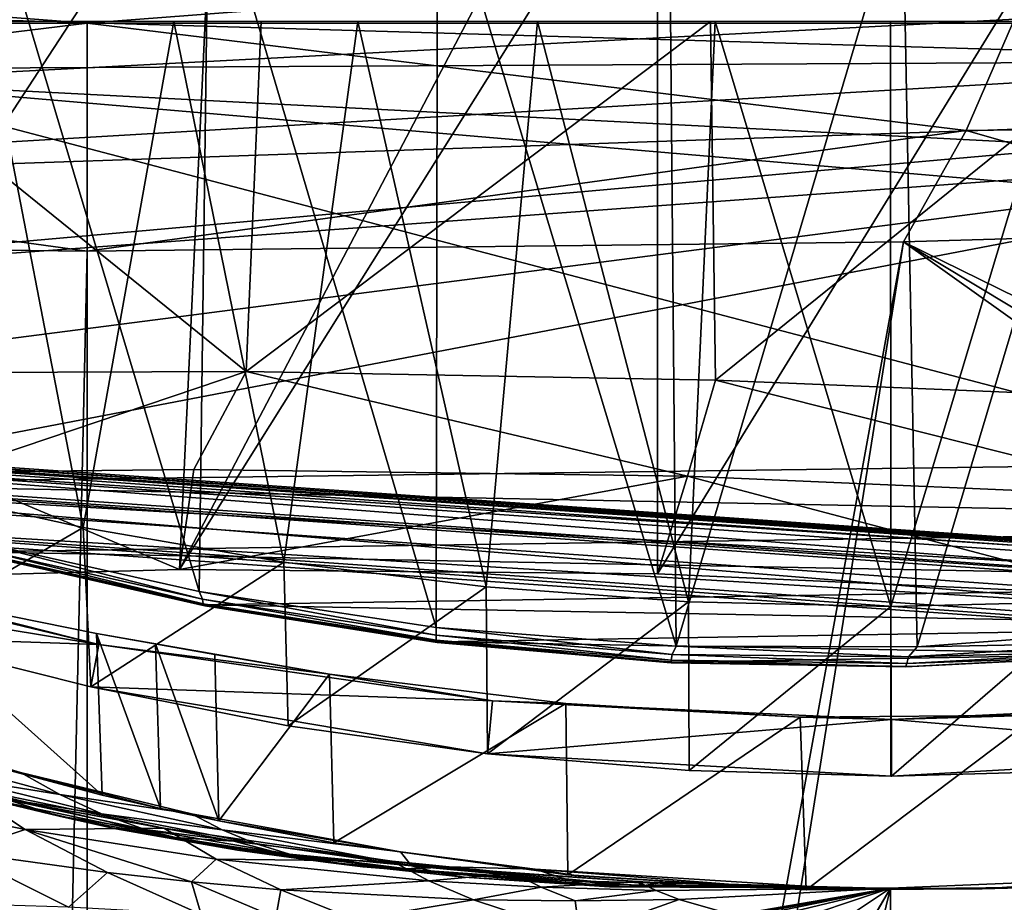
# Model space of a CAD drawing. Header units: metres. Extents: x -1004 to 0, y -808 to 0.
# Tile 69 of 96: x -510 to -394, y -156 to -52. Entities that reach past the tile are written whole.
import ezdxf

# ---------------------------------------------------------------- set-up
doc = ezdxf.new("R2010")
doc.units = ezdxf.units.M

msp = doc.modelspace()

# ---------------------------------------------------------------- linework, layer by layer
at = {"layer": 'top'}
for points in [[(-491.15625, -116.577606, 1985.75293), (-546.876587, -118.072487, 1979.189331), (-486.961456, -26.276386, 1933.765869)], [(-486.961456, -26.276386, 1933.765869), (-546.876587, -118.072487, 1979.189331), (-519.606262, -26.977951, 1930.408691)], [(-444.056793, -26.800941, 1935.926758), (-491.15625, -116.577606, 1985.75293), (-486.961456, -26.276386, 1933.765869)], [(-491.15625, -116.577606, 1985.75293), (-444.056793, -26.800941, 1935.926758), (-435.077423, -27.128115, 1936.041748)], [(-435.077423, -117.079147, 1987.980957), (-491.15625, -116.577606, 1985.75293), (-435.077423, -27.128115, 1936.041748)], [(-382.221283, -31.021881, 1934.762817), (-435.077423, -117.079147, 1987.980957), (-435.077423, -27.128115, 1936.041748)], [(-378.607605, -119.60273, 1985.827881), (-435.077423, -117.079147, 1987.980957), (-382.221283, -31.021881, 1934.762817)], [(-488.860596, -119.150009, 1554.229248), (-514.229553, -34.492359, 1504.564087), (-487.748688, -33.011375, 1504.508423)], [(-461.053162, -123.35659, 1556.978271), (-488.860596, -119.150009, 1554.229248), (-487.748688, -33.011375, 1504.508423)], [(-461.053162, -123.35659, 1556.978271), (-487.748688, -33.011375, 1504.508423), (-460.891296, -32.789768, 1504.69104)], [(-432.893646, -125.545509, 1558.042358), (-461.053162, -123.35659, 1556.978271), (-460.891296, -32.789768, 1504.69104)], [(-432.893646, -125.545509, 1558.042358), (-460.891296, -32.789768, 1504.69104), (-433.713348, -33.851051, 1505.112305)], [(-488.860596, -119.150009, 1554.229248), (-516.103577, -113.043777, 1549.877075), (-514.229553, -34.492359, 1504.564087)], [(-406.34964, -36.177105, 1505.778442), (-432.893646, -125.545509, 1558.042358), (-433.713348, -33.851051, 1505.112305)], [(-404.640778, -125.626282, 1557.39563), (-432.893646, -125.545509, 1558.042358), (-406.34964, -36.177105, 1505.778442)], [(-378.974548, -39.71484, 1506.693237), (-404.640778, -125.626282, 1557.39563), (-406.34964, -36.177105, 1505.778442)], [(-376.558838, -123.533806, 1555.031372), (-404.640778, -125.626282, 1557.39563), (-378.974548, -39.71484, 1506.693237)], [(-943.0271, -42.2672, 2063.060059), (-943.0271, -52.26717, 2063.060059), (-61.027081, -42.267323, 2063.060059)], [(-61.027081, -42.267323, 163.059998), (-61.026958, -52.26717, 163.059998), (-943.0271, -42.2672, 163.059998)], [(-943.0271, -42.2672, 163.059998), (-61.026958, -52.26717, 163.059998), (-943.0271, -52.26717, 163.059998)], [(-943.0271, -52.26717, 2063.060059), (-61.026958, -52.26717, 2063.060059), (-61.027081, -42.267323, 2063.060059)], [(-531.962463, -59.26767, 664.851257), (-493.932129, -42.133965, 665.300049), (-532.367065, -50.582142, 752.126038)], [(-531.962463, -59.26767, 664.851257), (-249.112656, -44.404568, 665.240845), (-493.932129, -42.133965, 665.300049)], [(-249.112656, -44.404568, 665.240845), (-531.962463, -59.26767, 664.851257), (-202.874207, -76.227615, 664.407471)], [(-637.81189, -58.361294, 1607.256836), (-349.237091, -56.875664, 1607.294556), (-637.780579, -48.406116, 1607.5177)], [(-637.780579, -48.406116, 1607.5177), (-349.237091, -56.875664, 1607.294556), (-354.224518, -48.323433, 1607.518677)], [(-782.598877, -52.26717, 2039.088379), (-481.596069, -52.26717, 2033.802246), (-943.0271, -52.26717, 2063.060059)], [(-481.596069, -52.26717, 2033.802246), (-428.863464, -52.26717, 2035.059937), (-943.0271, -52.26717, 2063.060059)], [(-943.0271, -52.26717, 2063.060059), (-428.863464, -52.26717, 2035.059937), (-61.026958, -52.26717, 2063.060059)], [(-61.026958, -52.26717, 163.059998), (-407.772705, -52.26717, 179.05925), (-943.0271, -52.26717, 163.059998)], [(-407.772705, -52.26717, 179.05925), (-428.346069, -52.26717, 179.737396), (-943.0271, -52.26717, 163.059998)], [(-943.0271, -52.26717, 163.059998), (-428.346069, -52.26717, 179.737396), (-449.178162, -52.26717, 181.812668)], [(-449.178162, -52.26717, 181.812668), (-470.251709, -52.26717, 185.372299), (-943.0271, -52.26717, 163.059998)], [(-470.251709, -52.26717, 185.372299), (-763.151001, -52.26717, 196.518036), (-943.0271, -52.26717, 163.059998)], [(-534.209045, -52.26717, 2030.036865), (-481.596069, -52.26717, 2033.802246), (-782.598877, -52.26717, 2039.088379)], [(-470.251709, -52.26717, 185.372299), (-491.851715, -52.26717, 190.612167), (-763.151001, -52.26717, 196.518036)], [(-491.851715, -52.26717, 190.612167), (-735.55072, -52.26717, 199.387146), (-763.151001, -52.26717, 196.518036)], [(-735.55072, -52.26717, 199.387146), (-491.851715, -52.26717, 190.612167), (-707.955811, -52.26717, 203.017151)], [(-491.851715, -52.26717, 190.612167), (-513.955444, -52.26717, 197.745865), (-707.955811, -52.26717, 203.017151)], [(-534.209045, -52.26717, 2030.036865), (-538.695923, -93.536446, 2022.285767), (-483.344055, -93.33699, 2026.466919)], [(-481.596069, -52.26717, 2033.802246), (-534.209045, -52.26717, 2030.036865), (-483.344055, -93.33699, 2026.466919)], [(-502.456268, -111.646431, 200.404068), (-525.307251, -106.640076, 208.21962), (-513.955444, -52.26717, 197.745865)], [(-491.851715, -52.26717, 190.612167), (-502.456268, -111.646431, 200.404068), (-513.955444, -52.26717, 197.745865)], [(-478.935303, -115.68647, 194.195557), (-502.456268, -111.646431, 200.404068), (-491.851715, -52.26717, 190.612167)], [(-470.251709, -52.26717, 185.372299), (-478.935303, -115.68647, 194.195557), (-491.851715, -52.26717, 190.612167)], [(-481.596069, -52.26717, 2033.802246), (-483.344055, -93.33699, 2026.466919), (-428.863464, -52.26717, 2035.059937)], [(-483.344055, -93.33699, 2026.466919), (-428.268677, -94.357201, 2027.638184), (-428.863464, -52.26717, 2035.059937)], [(-455.212006, -118.599762, 189.761368), (-478.935303, -115.68647, 194.195557), (-470.251709, -52.26717, 185.372299)], [(-449.178162, -52.26717, 181.812668), (-455.212006, -118.599762, 189.761368), (-470.251709, -52.26717, 185.372299)], [(-431.474823, -120.334351, 187.137177), (-455.212006, -118.599762, 189.761368), (-449.178162, -52.26717, 181.812668)], [(-428.346069, -52.26717, 179.737396), (-431.474823, -120.334351, 187.137177), (-449.178162, -52.26717, 181.812668)], [(-407.732239, -120.908279, 186.273712), (-431.474823, -120.334351, 187.137177), (-428.346069, -52.26717, 179.737396)], [(-428.863464, -52.26717, 2035.059937), (-428.268677, -94.357201, 2027.638184), (-376.130707, -52.26717, 2033.806885)], [(-428.863464, -52.26717, 2035.059937), (-376.130707, -52.26717, 2033.806885), (-61.026958, -52.26717, 2063.060059)], [(-407.772705, -52.26717, 179.05925), (-407.732239, -120.908279, 186.273712), (-428.346069, -52.26717, 179.737396)], [(-428.268677, -94.357201, 2027.638184), (-372.22702, -96.644707, 2025.778931), (-376.130707, -52.26717, 2033.806885)], [(-407.772705, -52.26717, 179.05925), (-387.05249, -52.26717, 179.74173), (-407.732239, -120.908279, 186.273712)], [(-387.05249, -52.26717, 179.74173), (-407.772705, -52.26717, 179.05925), (-61.026958, -52.26717, 163.059998)], [(-387.05249, -52.26717, 179.74173), (-383.947571, -120.332489, 187.140167), (-407.732239, -120.908279, 186.273712)], [(-637.81189, -58.361294, 1607.256836), (-615.470276, -72.550049, 1606.88501), (-349.237091, -56.875664, 1607.294556)], [(-615.470276, -72.550049, 1606.88501), (-341.576477, -63.148872, 1607.130249), (-349.237091, -56.875664, 1607.294556)], [(-594.247375, -171.585114, 661.909546), (-196.308548, -147.470947, 662.541565), (-531.962463, -59.26767, 664.851257)], [(-196.308548, -147.470947, 662.541565), (-191.884094, -88.40519, 664.088562), (-531.962463, -59.26767, 664.851257)], [(-531.962463, -59.26767, 664.851257), (-191.884094, -88.40519, 664.088562), (-202.874207, -76.227615, 664.407471)], [(-615.470276, -72.550049, 1606.88501), (-591.933105, -85.384491, 1606.548584), (-341.576477, -63.148872, 1607.130249)], [(-591.933105, -85.384491, 1606.548584), (-332.205414, -66.348167, 1607.047974), (-341.576477, -63.148872, 1607.130249)], [(-591.933105, -85.384491, 1606.548584), (-567.294678, -96.737617, 1606.251099), (-332.205414, -66.348167, 1607.047974)], [(-567.294678, -96.737617, 1606.251099), (-541.695801, -106.479683, 1605.995728), (-332.205414, -66.348167, 1607.047974)], [(-332.205414, -66.348167, 1607.047974), (-541.695801, -106.479683, 1605.995728), (-272.857819, -102.921715, 1606.087891)], [(-483.344055, -93.33699, 2026.466919), (-538.695923, -93.536446, 2022.285767), (-518.362183, -105.130257, 2003.47998)], [(-489.494446, -104.841095, 2005.911987), (-483.344055, -93.33699, 2026.466919), (-518.362183, -105.130257, 2003.47998)], [(-489.494446, -104.841095, 2005.911987), (-431.578735, -105.593567, 2007.77002), (-483.344055, -93.33699, 2026.466919)], [(-431.578735, -105.593567, 2007.77002), (-428.268677, -94.357201, 2027.638184), (-483.344055, -93.33699, 2026.466919)], [(-428.268677, -94.357201, 2027.638184), (-431.578735, -105.593567, 2007.77002), (-373.720337, -108.123314, 2005.617065)], [(-372.22702, -96.644707, 2025.778931), (-428.268677, -94.357201, 2027.638184), (-373.720337, -108.123314, 2005.617065)], [(-541.695801, -106.479683, 1605.995728), (-297.964813, -111.31955, 1605.86792), (-272.857819, -102.921715, 1606.087891)], [(-518.362183, -105.130257, 2003.47998), (-491.15625, -116.577606, 1985.75293), (-489.494446, -104.841095, 2005.911987)], [(-491.15625, -116.577606, 1985.75293), (-431.578735, -105.593567, 2007.77002), (-489.494446, -104.841095, 2005.911987)], [(-546.876587, -118.072487, 1979.189331), (-491.15625, -116.577606, 1985.75293), (-518.362183, -105.130257, 2003.47998)], [(-491.15625, -116.577606, 1985.75293), (-435.077423, -117.079147, 1987.980957), (-431.578735, -105.593567, 2007.77002)], [(-435.077423, -117.079147, 1987.980957), (-378.607605, -119.60273, 1985.827881), (-431.578735, -105.593567, 2007.77002)], [(-431.578735, -105.593567, 2007.77002), (-378.607605, -119.60273, 1985.827881), (-373.720337, -108.123314, 2005.617065)], [(-541.695801, -106.479683, 1605.995728), (-515.296631, -114.499153, 1605.785522), (-297.964813, -111.31955, 1605.86792)], [(-525.307251, -106.640076, 208.21962), (-502.456268, -111.646431, 200.404068), (-524.647583, -124.521843, 209.845749)], [(-502.456268, -111.646431, 200.404068), (-501.584412, -130.331253, 202.099518), (-524.647583, -124.521843, 209.845749)], [(-515.296631, -114.499153, 1605.785522), (-323.931244, -118.120049, 1605.689819), (-297.964813, -111.31955, 1605.86792)], [(-502.456268, -111.646431, 200.404068), (-478.935303, -115.68647, 194.195557), (-501.584412, -130.331253, 202.099518)], [(-527.416138, -118.707603, 258.220306), (-553.055786, -112.110451, 252.627716), (-500.62735, -125.340599, 251.47937)], [(-553.055786, -112.110451, 252.627716), (-545.575745, -114.517525, 251.47937), (-500.62735, -125.340599, 251.47937)], [(-516.103577, -113.043777, 1549.877075), (-488.467316, -120.055649, 1567.574463), (-515.446777, -113.971848, 1564.369507)], [(-516.103577, -113.043777, 1549.877075), (-488.860596, -119.150009, 1554.229248), (-488.467316, -120.055649, 1567.574463)], [(-515.446777, -113.971848, 1564.369507), (-488.406219, -120.588432, 1580.922363), (-515.339722, -114.465897, 1578.776123)], [(-515.446777, -113.971848, 1564.369507), (-488.467316, -120.055649, 1567.574463), (-488.406219, -120.588432, 1580.922363)], [(-500.62735, -125.340599, 251.47937), (-545.575745, -114.517525, 251.47937), (-546.524048, -117.755356, 218.999847)], [(-515.339722, -114.465897, 1578.776123), (-488.212189, -120.838539, 1594.277466), (-515.080811, -114.707687, 1593.187866)], [(-515.339722, -114.465897, 1578.776123), (-488.406219, -120.588432, 1580.922363), (-488.212189, -120.838539, 1594.277466)], [(-515.296631, -114.499153, 1605.785522), (-488.273682, -120.706161, 1605.622803), (-323.931244, -118.120049, 1605.689819)], [(-488.273682, -120.706161, 1605.622803), (-515.296631, -114.499153, 1605.785522), (-515.080811, -114.707687, 1593.187866)], [(-515.080811, -114.707687, 1593.187866), (-488.212189, -120.838539, 1594.277466), (-488.273682, -120.706161, 1605.622803)], [(-478.935303, -115.68647, 194.195557), (-478.408325, -134.888901, 196.088715), (-501.584412, -130.331253, 202.099518)], [(-478.935303, -115.68647, 194.195557), (-455.212006, -118.599762, 189.761368), (-478.408325, -134.888901, 196.088715)], [(-546.524048, -117.755356, 218.999847), (-524.647583, -124.521843, 209.845749), (-500.62735, -125.340599, 251.47937)], [(-527.416138, -118.707603, 258.220306), (-500.248962, -143.043579, 266.650696), (-527.017334, -135.898376, 261.861969)], [(-527.416138, -118.707603, 258.220306), (-500.91507, -124.058403, 262.889526), (-500.248962, -143.043579, 266.650696)], [(-500.62735, -125.340599, 251.47937), (-500.91507, -124.058403, 262.889526), (-527.416138, -118.707603, 258.220306)], [(-488.273682, -120.706161, 1605.622803), (-350.605621, -123.212776, 1605.556519), (-323.931244, -118.120049, 1605.689819)], [(-455.212006, -118.599762, 189.761368), (-455.040527, -138.170502, 191.789063), (-478.408325, -134.888901, 196.088715)], [(-455.212006, -118.599762, 189.761368), (-431.474823, -120.334351, 187.137177), (-455.040527, -138.170502, 191.789063)], [(-488.860596, -119.150009, 1554.229248), (-461.050262, -124.27739, 1569.606934), (-488.467316, -120.055649, 1567.574463)], [(-488.860596, -119.150009, 1554.229248), (-461.053162, -123.35659, 1556.978271), (-461.050262, -124.27739, 1569.606934)], [(-488.467316, -120.055649, 1567.574463), (-461.059387, -124.859962, 1582.282104), (-488.406219, -120.588432, 1580.922363)], [(-488.467316, -120.055649, 1567.574463), (-461.050262, -124.27739, 1569.606934), (-461.059387, -124.859962, 1582.282104)], [(-488.406219, -120.588432, 1580.922363), (-460.957001, -125.127609, 1594.967407), (-488.212189, -120.838539, 1594.277466)], [(-488.406219, -120.588432, 1580.922363), (-461.059387, -124.859962, 1582.282104), (-460.957001, -125.127609, 1594.967407)], [(-488.273682, -120.706161, 1605.622803), (-460.815948, -125.03537, 1605.509277), (-350.605621, -123.212776, 1605.556519)], [(-488.212189, -120.838539, 1594.277466), (-460.815948, -125.03537, 1605.509277), (-488.273682, -120.706161, 1605.622803)], [(-488.212189, -120.838539, 1594.277466), (-460.957001, -125.127609, 1594.967407), (-460.815948, -125.03537, 1605.509277)], [(-431.474823, -120.334351, 187.137177), (-431.392212, -140.146133, 189.21199), (-455.040527, -138.170502, 191.789063)], [(-431.474823, -120.334351, 187.137177), (-407.732239, -120.908279, 186.273712), (-431.392212, -140.146133, 189.21199)], [(-407.732239, -120.908279, 186.273712), (-407.732239, -140.798706, 188.364288), (-431.392212, -140.146133, 189.21199)], [(-407.732239, -120.908279, 186.273712), (-383.947571, -120.332489, 187.140167), (-407.643616, -140.798706, 188.364288)], [(-407.732239, -140.798706, 188.364288), (-407.732239, -120.908279, 186.273712), (-407.643616, -140.798706, 188.364288)], [(-383.947571, -120.332489, 187.140167), (-383.939728, -140.139313, 189.216461), (-407.643616, -140.798706, 188.364288)], [(-461.053162, -123.35659, 1556.978271), (-433.379364, -126.546448, 1570.413208), (-461.050262, -124.27739, 1569.606934)], [(-461.053162, -123.35659, 1556.978271), (-432.893646, -125.545509, 1558.042358), (-433.379364, -126.546448, 1570.413208)], [(-460.815948, -125.03537, 1605.509277), (-377.819061, -126.506584, 1605.470337), (-350.605621, -123.212776, 1605.556519)], [(-404.640778, -125.626282, 1557.39563), (-376.558838, -123.533806, 1555.031372), (-377.954224, -125.113419, 1568.216675)], [(-524.647583, -124.521843, 209.845749), (-501.584412, -130.331253, 202.099518), (-500.62735, -125.340599, 251.47937)], [(-500.91507, -124.058403, 262.889526), (-493.407288, -144.579865, 267.096802), (-500.248962, -143.043579, 266.650696)], [(-500.91507, -124.058403, 262.889526), (-493.977844, -125.29483, 263.374542), (-493.407288, -144.579865, 267.096802)], [(-473.57608, -128.846573, 260.012085), (-500.91507, -124.058403, 262.889526), (-500.62735, -125.340599, 251.47937)], [(-473.57608, -128.846573, 260.012085), (-487.02713, -126.523628, 263.005524), (-500.91507, -124.058403, 262.889526)], [(-487.02713, -126.523628, 263.005524), (-493.977844, -125.29483, 263.374542), (-500.91507, -124.058403, 262.889526)], [(-461.050262, -124.27739, 1569.606934), (-433.481934, -127.210571, 1582.818848), (-461.059387, -124.859962, 1582.282104)], [(-461.050262, -124.27739, 1569.606934), (-433.379364, -126.546448, 1570.413208), (-433.481934, -127.210571, 1582.818848)], [(-500.62735, -125.340599, 251.47937), (-501.584412, -130.331253, 202.099518), (-454.449829, -131.948181, 251.47937)], [(-454.449829, -131.948181, 251.47937), (-473.57608, -128.846573, 260.012085), (-500.62735, -125.340599, 251.47937)], [(-493.977844, -125.29483, 263.374542), (-486.55127, -146.034058, 266.600311), (-493.407288, -144.579865, 267.096802)], [(-493.977844, -125.29483, 263.374542), (-487.02713, -126.523628, 263.005524), (-486.55127, -146.034058, 266.600311)], [(-461.059387, -124.859962, 1582.282104), (-433.49707, -127.521866, 1595.238892), (-460.957001, -125.127609, 1594.967407)], [(-461.059387, -124.859962, 1582.282104), (-433.481934, -127.210571, 1582.818848), (-433.49707, -127.521866, 1595.238892)], [(-460.957001, -125.127609, 1594.967407), (-433.49707, -127.521866, 1595.238892), (-460.815948, -125.03537, 1605.509277)], [(-460.815948, -125.03537, 1605.509277), (-433.120636, -127.447968, 1605.445923), (-377.819061, -126.506584, 1605.470337)], [(-460.815948, -125.03537, 1605.509277), (-433.49707, -127.521866, 1595.238892), (-433.120636, -127.447968, 1605.445923)], [(-432.893646, -125.545509, 1558.042358), (-405.631378, -126.802841, 1569.949829), (-433.379364, -126.546448, 1570.413208)], [(-432.893646, -125.545509, 1558.042358), (-404.640778, -125.626282, 1557.39563), (-405.631378, -126.802841, 1569.949829)], [(-404.640778, -125.626282, 1557.39563), (-377.954224, -125.113419, 1568.216675), (-405.631378, -126.802841, 1569.949829)], [(-405.631378, -126.802841, 1569.949829), (-377.954224, -125.113419, 1568.216675), (-378.277527, -126.083649, 1581.33606)], [(-487.02713, -126.523628, 263.005524), (-473.57608, -128.846573, 260.012085), (-486.55127, -146.034058, 266.600311)], [(-433.379364, -126.546448, 1570.413208), (-405.845795, -127.596672, 1582.50354), (-433.481934, -127.210571, 1582.818848)], [(-433.379364, -126.546448, 1570.413208), (-405.631378, -126.802841, 1569.949829), (-405.845795, -127.596672, 1582.50354)], [(-433.120636, -127.447968, 1605.445923), (-405.38855, -127.932823, 1605.433105), (-377.819061, -126.506584, 1605.470337)], [(-405.999298, -127.990135, 1595.077026), (-378.568726, -126.591766, 1594.482056), (-405.38855, -127.932823, 1605.433105)], [(-405.845795, -127.596672, 1582.50354), (-378.568726, -126.591766, 1594.482056), (-405.999298, -127.990135, 1595.077026)], [(-405.631378, -126.802841, 1569.949829), (-378.277527, -126.083649, 1581.33606), (-405.845795, -127.596672, 1582.50354)], [(-405.845795, -127.596672, 1582.50354), (-378.277527, -126.083649, 1581.33606), (-378.568726, -126.591766, 1594.482056)], [(-405.38855, -127.932823, 1605.433105), (-378.568726, -126.591766, 1594.482056), (-377.819061, -126.506584, 1605.470337)], [(-433.481934, -127.210571, 1582.818848), (-405.999298, -127.990135, 1595.077026), (-433.49707, -127.521866, 1595.238892)], [(-433.49707, -127.521866, 1595.238892), (-405.999298, -127.990135, 1595.077026), (-433.120636, -127.447968, 1605.445923)], [(-433.481934, -127.210571, 1582.818848), (-405.845795, -127.596672, 1582.50354), (-405.999298, -127.990135, 1595.077026)], [(-433.120636, -127.447968, 1605.445923), (-405.999298, -127.990135, 1595.077026), (-405.38855, -127.932823, 1605.433105)], [(-486.55127, -146.034058, 266.600311), (-473.57608, -128.846573, 260.012085), (-473.063843, -148.621872, 263.605011)], [(-473.57608, -128.846573, 260.012085), (-445.866608, -132.291046, 255.256195), (-473.063843, -148.621872, 263.605011)], [(-445.866608, -132.291046, 255.256195), (-473.57608, -128.846573, 260.012085), (-454.449829, -131.948181, 251.47937)], [(-454.449829, -131.948181, 251.47937), (-501.584412, -130.331253, 202.099518), (-455.040527, -138.170502, 191.789063)], [(-455.040527, -138.170502, 191.789063), (-501.584412, -130.331253, 202.099518), (-478.408325, -134.888901, 196.088715)], [(-473.063843, -148.621872, 263.605011), (-445.866608, -132.291046, 255.256195), (-445.624359, -152.383408, 258.807556)], [(-407.64447, -134.165039, 251.47937), (-454.449829, -131.948181, 251.47937), (-455.040527, -138.170502, 191.789063)], [(-418.364258, -133.888443, 253.016449), (-454.449829, -131.948181, 251.47937), (-407.64447, -134.165039, 251.47937)], [(-418.364258, -133.888443, 253.016449), (-445.866608, -132.291046, 255.256195), (-454.449829, -131.948181, 251.47937)], [(-445.866608, -132.291046, 255.256195), (-418.364258, -133.888443, 253.016449), (-445.624359, -152.383408, 258.807556)], [(-390.462463, -133.661896, 253.394547), (-407.64447, -134.165039, 251.47937), (-360.840271, -131.931564, 251.47937)], [(-360.840271, -131.931564, 251.47937), (-407.64447, -134.165039, 251.47937), (-360.24765, -138.152222, 191.800507)], [(-445.624359, -152.383408, 258.807556), (-418.364258, -133.888443, 253.016449), (-417.660858, -154.146637, 256.569244)], [(-418.364258, -133.888443, 253.016449), (-390.462463, -133.661896, 253.394547), (-417.660858, -154.146637, 256.569244)], [(-390.462463, -133.661896, 253.394547), (-418.364258, -133.888443, 253.016449), (-407.64447, -134.165039, 251.47937)], [(-417.660858, -154.146637, 256.569244), (-390.462463, -133.661896, 253.394547), (-389.556183, -153.841599, 256.956024)], [(-529.350464, -134.517258, 279.248169), (-509.810822, -140.361237, 273.932678), (-523.77124, -137.937881, 279.68573)], [(-509.810822, -140.361237, 273.932678), (-529.350464, -134.517258, 279.248169), (-527.017334, -135.898376, 261.861969)], [(-407.64447, -134.165039, 251.47937), (-455.040527, -138.170502, 191.789063), (-407.643616, -140.798706, 188.364288)], [(-407.64447, -134.165039, 251.47937), (-407.643616, -140.798706, 188.364288), (-360.24765, -138.152222, 191.800507)], [(-527.017334, -135.898376, 261.861969), (-500.248962, -143.043579, 266.650696), (-509.810822, -140.361237, 273.932678)], [(-523.77124, -137.937881, 279.68573), (-509.810822, -140.361237, 273.932678), (-505.200897, -142.970856, 274.375061)], [(-523.77124, -137.937881, 279.68573), (-505.200897, -142.970856, 274.375061), (-517.893066, -140.937195, 280.077667)], [(-455.040527, -138.170502, 191.789063), (-431.392212, -140.146133, 189.21199), (-407.643616, -140.798706, 188.364288)], [(-360.24765, -138.152222, 191.800507), (-407.643616, -140.798706, 188.364288), (-383.939728, -140.139313, 189.216461)], [(-507.155457, -144.321609, 295.209076), (-517.116272, -141.940079, 304.015839), (-527.411987, -139.472885, 311.690063)], [(-507.155457, -144.321609, 295.209076), (-527.411987, -139.472885, 311.690063), (-516.461121, -142.884872, 294.879517)], [(-520.160095, -141.946198, 287.102173), (-498.638977, -146.995224, 281.253448), (-525.570435, -140.748505, 294.549927)], [(-498.638977, -146.995224, 281.253448), (-516.461121, -142.884872, 294.879517), (-525.570435, -140.748505, 294.549927)], [(-509.810822, -140.361237, 273.932678), (-489.783356, -145.225357, 269.780396), (-505.200897, -142.970856, 274.375061)], [(-500.248962, -143.043579, 266.650696), (-493.407288, -144.579865, 267.096802), (-509.810822, -140.361237, 273.932678)], [(-509.810822, -140.361237, 273.932678), (-493.407288, -144.579865, 267.096802), (-489.783356, -145.225357, 269.780396)], [(-407.643616, -140.798706, 188.364288), (-431.392212, -140.146133, 189.21199), (-407.732239, -140.798706, 188.364288)], [(-517.116272, -141.940079, 304.015839), (-509.277069, -147.042801, 307.658112), (-528.55072, -143.075027, 328.656036)], [(-498.638977, -146.995224, 281.253448), (-520.160095, -141.946198, 287.102173), (-505.292938, -145.483459, 280.861511)], [(-505.292938, -145.483459, 280.861511), (-520.160095, -141.946198, 287.102173), (-511.722473, -143.458649, 280.469604)], [(-505.200897, -142.970856, 274.375061), (-500.33551, -145.213379, 274.765442), (-517.893066, -140.937195, 280.077667)], [(-517.893066, -140.937195, 280.077667), (-500.33551, -145.213379, 274.765442), (-511.722473, -143.458649, 280.469604)], [(-517.116272, -141.940079, 304.015839), (-493.020752, -146.913696, 287.095276), (-509.277069, -147.042801, 307.658112)], [(-493.020752, -146.913696, 287.095276), (-517.116272, -141.940079, 304.015839), (-507.155457, -144.321609, 295.209076)], [(-528.55072, -143.075027, 328.656036), (-509.277069, -147.042801, 307.658112), (-517.165771, -149.68663, 334.021271)], [(-507.155457, -144.321609, 295.209076), (-516.461121, -142.884872, 294.879517), (-491.796204, -147.979889, 281.645355)], [(-516.461121, -142.884872, 294.879517), (-498.638977, -146.995224, 281.253448), (-491.796204, -147.979889, 281.645355)], [(-505.200897, -142.970856, 274.375061), (-489.783356, -145.225357, 269.780396), (-486.170258, -147.114624, 270.130524)], [(-500.33551, -145.213379, 274.765442), (-505.200897, -142.970856, 274.375061), (-486.170258, -147.114624, 270.130524)], [(-500.33551, -145.213379, 274.765442), (-495.223572, -147.053741, 275.155823), (-511.722473, -143.458649, 280.469604)], [(-511.722473, -143.458649, 280.469604), (-495.223572, -147.053741, 275.155823), (-505.292938, -145.483459, 280.861511)], [(-484.801025, -148.425873, 282.037292), (-493.020752, -146.913696, 287.095276), (-507.155457, -144.321609, 295.209076)], [(-491.796204, -147.979889, 281.645355), (-484.801025, -148.425873, 282.037292), (-507.155457, -144.321609, 295.209076)], [(-489.893188, -148.476151, 275.546204), (-498.638977, -146.995224, 281.253448), (-505.292938, -145.483459, 280.861511)], [(-495.223572, -147.053741, 275.155823), (-489.893188, -148.476151, 275.546204), (-505.292938, -145.483459, 280.861511)], [(-495.223572, -147.053741, 275.155823), (-500.33551, -145.213379, 274.765442), (-482.31546, -148.695877, 270.488708)], [(-482.31546, -148.695877, 270.488708), (-500.33551, -145.213379, 274.765442), (-486.170258, -147.114624, 270.130524)], [(-493.407288, -144.579865, 267.096802), (-486.55127, -146.034058, 266.600311), (-489.783356, -145.225357, 269.780396)], [(-489.783356, -145.225357, 269.780396), (-465.242157, -149.687378, 266.397186), (-486.170258, -147.114624, 270.130524)], [(-489.783356, -145.225357, 269.780396), (-486.55127, -146.034058, 266.600311), (-465.242157, -149.687378, 266.397186)], [(-486.55127, -146.034058, 266.600311), (-473.063843, -148.621872, 263.605011), (-465.242157, -149.687378, 266.397186)], [(-229.7612, -177.557999, 661.75354), (-196.308548, -147.470947, 662.541565), (-594.247375, -171.585114, 661.909546)], [(-509.277069, -147.042801, 307.658112), (-499.634186, -152.102997, 312.763336), (-517.165771, -149.68663, 334.021271)], [(-493.020752, -146.913696, 287.095276), (-486.861877, -150.556183, 290.254791), (-509.277069, -147.042801, 307.658112)], [(-509.277069, -147.042801, 307.658112), (-486.861877, -150.556183, 290.254791), (-489.774475, -153.203308, 303.31839)], [(-499.634186, -152.102997, 312.763336), (-509.277069, -147.042801, 307.658112), (-489.774475, -153.203308, 303.31839)], [(-484.373474, -149.466721, 275.936554), (-498.638977, -146.995224, 281.253448), (-489.893188, -148.476151, 275.546204)], [(-491.796204, -147.979889, 281.645355), (-498.638977, -146.995224, 281.253448), (-484.373474, -149.466721, 275.936554)], [(-489.893188, -148.476151, 275.546204), (-495.223572, -147.053741, 275.155823), (-478.261475, -149.952866, 270.846893)], [(-478.261475, -149.952866, 270.846893), (-495.223572, -147.053741, 275.155823), (-482.31546, -148.695877, 270.488708)], [(-493.020752, -146.913696, 287.095276), (-466.210693, -150.777832, 274.529755), (-486.861877, -150.556183, 290.254791)], [(-466.210693, -150.777832, 274.529755), (-493.020752, -146.913696, 287.095276), (-484.801025, -148.425873, 282.037292)], [(-486.170258, -147.114624, 270.130524), (-465.242157, -149.687378, 266.397186), (-463.938293, -151.33287, 267.297241)], [(-482.31546, -148.695877, 270.488708), (-486.170258, -147.114624, 270.130524), (-463.938293, -151.33287, 267.297241)], [(-484.801025, -148.425873, 282.037292), (-491.796204, -147.979889, 281.645355), (-478.694366, -150.013611, 276.326935)], [(-478.694366, -150.013611, 276.326935), (-491.796204, -147.979889, 281.645355), (-484.373474, -149.466721, 275.936554)], [(-474.030975, -150.872803, 271.205078), (-484.373474, -149.466721, 275.936554), (-489.893188, -148.476151, 275.546204)], [(-474.030975, -150.872803, 271.205078), (-489.893188, -148.476151, 275.546204), (-478.261475, -149.952866, 270.846893)], [(-460.518982, -151.506271, 272.279633), (-466.210693, -150.777832, 274.529755), (-484.801025, -148.425873, 282.037292)], [(-460.518982, -151.506271, 272.279633), (-484.801025, -148.425873, 282.037292), (-478.694366, -150.013611, 276.326935)], [(-478.261475, -149.952866, 270.846893), (-482.31546, -148.695877, 270.488708), (-463.938293, -151.33287, 267.297241)], [(-465.242157, -149.687378, 266.397186), (-473.063843, -148.621872, 263.605011), (-445.624359, -152.383408, 258.807556)], [(-517.165771, -149.68663, 334.021271), (-504.205811, -156.166122, 340.429718), (-516.939087, -155.764053, 364.371826)], [(-517.165771, -149.68663, 334.021271), (-499.634186, -152.102997, 312.763336), (-504.205811, -156.166122, 340.429718)], [(-469.647522, -151.444443, 271.563263), (-484.373474, -149.466721, 275.936554), (-474.030975, -150.872803, 271.205078)], [(-478.694366, -150.013611, 276.326935), (-484.373474, -149.466721, 275.936554), (-469.647522, -151.444443, 271.563263)], [(-460.518982, -151.506271, 272.279633), (-478.694366, -150.013611, 276.326935), (-465.135254, -151.658234, 271.921448)], [(-465.135254, -151.658234, 271.921448), (-478.694366, -150.013611, 276.326935), (-469.647522, -151.444443, 271.563263)], [(-474.030975, -150.872803, 271.205078), (-478.261475, -149.952866, 270.846893), (-460.930084, -152.111282, 267.590546)], [(-478.261475, -149.952866, 270.846893), (-463.938293, -151.33287, 267.297241), (-460.930084, -152.111282, 267.590546)], [(-465.242157, -149.687378, 266.397186), (-449.439667, -151.717789, 265.089691), (-463.938293, -151.33287, 267.297241)], [(-445.624359, -152.383408, 258.807556), (-449.439667, -151.717789, 265.089691), (-465.242157, -149.687378, 266.397186)], [(-486.861877, -150.556183, 290.254791), (-479.273438, -154.136353, 294.738068), (-489.774475, -153.203308, 303.31839)], [(-466.210693, -150.777832, 274.529755), (-461.925659, -153.067032, 276.939056), (-486.861877, -150.556183, 290.254791)], [(-486.861877, -150.556183, 290.254791), (-461.925659, -153.067032, 276.939056), (-479.273438, -154.136353, 294.738068)], [(-440.192474, -153.792664, 265.721008), (-469.647522, -151.444443, 271.563263), (-474.030975, -150.872803, 271.205078)], [(-440.192474, -153.792664, 265.721008), (-474.030975, -150.872803, 271.205078), (-440.727844, -153.771408, 265.671722)], [(-474.030975, -150.872803, 271.205078), (-457.788483, -152.635315, 267.883881), (-440.727844, -153.771408, 265.671722)], [(-457.788483, -152.635315, 267.883881), (-474.030975, -150.872803, 271.205078), (-460.930084, -152.111282, 267.590546)], [(-466.210693, -150.777832, 274.529755), (-452.028107, -152.168503, 270.028534), (-461.925659, -153.067032, 276.939056)], [(-452.028107, -152.168503, 270.028534), (-466.210693, -150.777832, 274.529755), (-460.518982, -151.506271, 272.279633)], [(-499.634186, -152.102997, 312.763336), (-488.622894, -157.040283, 318.905792), (-504.205811, -156.166122, 340.429718)], [(-488.622894, -157.040283, 318.905792), (-499.634186, -152.102997, 312.763336), (-489.774475, -153.203308, 303.31839)], [(-439.108551, -153.801605, 265.81955), (-469.647522, -151.444443, 271.563263), (-440.192474, -153.792664, 265.721008)], [(-465.135254, -151.658234, 271.921448), (-469.647522, -151.444443, 271.563263), (-439.108551, -153.801605, 265.81955)], [(-436.89328, -153.683289, 266.016632), (-460.518982, -151.506271, 272.279633), (-465.135254, -151.658234, 271.921448)], [(-436.89328, -153.683289, 266.016632), (-465.135254, -151.658234, 271.921448), (-439.108551, -153.801605, 265.81955)], [(-463.938293, -151.33287, 267.297241), (-449.439667, -151.717789, 265.089691), (-445.314117, -153.091629, 265.228271)], [(-460.930084, -152.111282, 267.590546), (-463.938293, -151.33287, 267.297241), (-445.314117, -153.091629, 265.228271)], [(-452.028107, -152.168503, 270.028534), (-448.749664, -153.829498, 271.953705), (-461.925659, -153.067032, 276.939056)], [(-457.788483, -152.635315, 267.883881), (-460.930084, -152.111282, 267.590546), (-443.331024, -153.500504, 265.425354)], [(-443.331024, -153.500504, 265.425354), (-460.930084, -152.111282, 267.590546), (-445.314117, -153.091629, 265.228271)], [(-437.475006, -153.161377, 266.7789), (-460.518982, -151.506271, 272.279633), (-436.89328, -153.683289, 266.016632)], [(-437.475006, -153.161377, 266.7789), (-452.028107, -152.168503, 270.028534), (-460.518982, -151.506271, 272.279633)], [(-452.028107, -152.168503, 270.028534), (-437.475006, -153.161377, 266.7789), (-448.749664, -153.829498, 271.953705)], [(-449.439667, -151.717789, 265.089691), (-415.260742, -153.873856, 264.163452), (-445.314117, -153.091629, 265.228271)], [(-444.395233, -152.481659, 259.044525), (-449.439667, -151.717789, 265.089691), (-445.624359, -152.383408, 258.807556)], [(-415.260742, -153.873856, 264.163452), (-449.439667, -151.717789, 265.089691), (-420.714478, -153.954758, 259.044525)], [(-420.714478, -153.954758, 259.044525), (-449.439667, -151.717789, 265.089691), (-444.395233, -152.481659, 259.044525)], [(-417.660858, -154.146637, 256.569244), (-444.395233, -152.481659, 259.044525), (-445.624359, -152.383408, 258.807556)], [(-420.714478, -153.954758, 259.044525), (-444.395233, -152.481659, 259.044525), (-417.660858, -154.146637, 256.569244)], [(-489.774475, -153.203308, 303.31839), (-479.273438, -154.136353, 294.738068), (-479.889221, -157.390579, 309.162415)], [(-489.774475, -153.203308, 303.31839), (-479.889221, -157.390579, 309.162415), (-488.622894, -157.040283, 318.905792)], [(-461.925659, -153.067032, 276.939056), (-456.664948, -155.289734, 280.3909), (-479.273438, -154.136353, 294.738068)], [(-461.925659, -153.067032, 276.939056), (-448.749664, -153.829498, 271.953705), (-456.664948, -155.289734, 280.3909)], [(-441.258545, -153.739059, 265.622437), (-441.192444, -153.743713, 265.628601), (-457.788483, -152.635315, 267.883881)], [(-441.192444, -153.743713, 265.628601), (-441.184204, -153.744278, 265.629395), (-457.788483, -152.635315, 267.883881)], [(-457.788483, -152.635315, 267.883881), (-441.184204, -153.744278, 265.629395), (-441.175934, -153.744843, 265.630157)], [(-441.159393, -153.745972, 265.631683), (-441.126312, -153.748184, 265.634766), (-457.788483, -152.635315, 267.883881)], [(-441.126312, -153.748184, 265.634766), (-440.993774, -153.756607, 265.647095), (-457.788483, -152.635315, 267.883881)], [(-457.788483, -152.635315, 267.883881), (-440.993774, -153.756607, 265.647095), (-440.727844, -153.771408, 265.671722)], [(-441.258545, -153.739059, 265.622437), (-457.788483, -152.635315, 267.883881), (-443.331024, -153.500504, 265.425354)], [(-441.175934, -153.744843, 265.630157), (-441.159393, -153.745972, 265.631683), (-457.788483, -152.635315, 267.883881)], [(-437.475006, -153.161377, 266.7789), (-435.247498, -154.230072, 268.142914), (-448.749664, -153.829498, 271.953705)], [(-445.314117, -153.091629, 265.228271), (-415.260742, -153.873856, 264.163452), (-443.331024, -153.500504, 265.425354)], [(-415.260742, -153.873856, 264.163452), (-407.743011, -153.945282, 264.157867), (-443.331024, -153.500504, 265.425354)], [(-443.331024, -153.500504, 265.425354), (-407.743011, -153.945282, 264.157867), (-441.258545, -153.739059, 265.622437)], [(-437.475006, -153.161377, 266.7789), (-407.743011, -153.945282, 264.157867), (-435.247498, -154.230072, 268.142914)], [(-434.814148, -153.297714, 266.327911), (-437.475006, -153.161377, 266.7789), (-436.89328, -153.683289, 266.016632)], [(-436.89328, -153.683289, 266.016632), (-432.145844, -153.420883, 265.919128), (-434.814148, -153.297714, 266.327911)], [(-426.789825, -153.627823, 265.228729), (-432.145844, -153.420883, 265.919128), (-436.89328, -153.683289, 266.016632)], [(-416.020874, -153.885956, 264.35968), (-426.789825, -153.627823, 265.228729), (-436.89328, -153.683289, 266.016632)], [(-376.64209, -152.629639, 266.606384), (-407.738159, -251.781006, 628.364929), (-407.743011, -153.945282, 264.157867)], [(-376.64209, -152.629639, 266.606384), (-407.743011, -153.945282, 264.157867), (-396.987854, -154.023972, 259.044495)], [(-386.80661, -250.868378, 628.364929), (-407.738159, -251.781006, 628.364929), (-376.64209, -152.629639, 266.606384)], [(-376.64209, -152.629639, 266.606384), (-396.987854, -154.023972, 259.044495), (-373.298859, -152.689178, 259.044342)], [(-373.298859, -152.689178, 259.044342), (-396.987854, -154.023972, 259.044495), (-389.556183, -153.841599, 256.956024)], [(-479.273438, -154.136353, 294.738068), (-470.605713, -157.60025, 300.163086), (-479.889221, -157.390579, 309.162415)], [(-479.273438, -154.136353, 294.738068), (-456.664948, -155.289734, 280.3909), (-470.605713, -157.60025, 300.163086)], [(-448.749664, -153.829498, 271.953705), (-444.739807, -155.431305, 274.722534), (-456.664948, -155.289734, 280.3909)], [(-448.749664, -153.829498, 271.953705), (-435.247498, -154.230072, 268.142914), (-444.739807, -155.431305, 274.722534)], [(-435.247498, -154.230072, 268.142914), (-432.536774, -155.253677, 270.111053), (-444.739807, -155.431305, 274.722534)], [(-407.743011, -153.945282, 264.157867), (-441.192444, -153.743713, 265.628601), (-441.258545, -153.739059, 265.622437)], [(-441.184204, -153.744278, 265.629395), (-441.192444, -153.743713, 265.628601), (-407.743011, -153.945282, 264.157867)], [(-441.184204, -153.744278, 265.629395), (-407.743011, -153.945282, 264.157867), (-441.175934, -153.744843, 265.630157)], [(-441.175934, -153.744843, 265.630157), (-407.743011, -153.945282, 264.157867), (-441.159393, -153.745972, 265.631683)], [(-407.743011, -153.945282, 264.157867), (-441.126312, -153.748184, 265.634766), (-441.159393, -153.745972, 265.631683)], [(-440.993774, -153.756607, 265.647095), (-441.126312, -153.748184, 265.634766), (-407.743011, -153.945282, 264.157867)], [(-440.993774, -153.756607, 265.647095), (-407.743011, -153.945282, 264.157867), (-440.727844, -153.771408, 265.671722)], [(-440.727844, -153.771408, 265.671722), (-407.743011, -153.945282, 264.157867), (-440.192474, -153.792664, 265.721008)], [(-407.743011, -153.945282, 264.157867), (-439.108551, -153.801605, 265.81955), (-440.192474, -153.792664, 265.721008)], [(-436.89328, -153.683289, 266.016632), (-439.108551, -153.801605, 265.81955), (-407.743011, -153.945282, 264.157867)], [(-416.020874, -153.885956, 264.35968), (-436.89328, -153.683289, 266.016632), (-407.743011, -153.945282, 264.157867)], [(-407.743011, -153.945282, 264.157867), (-432.536774, -155.253677, 270.111053), (-435.247498, -154.230072, 268.142914)], [(-432.536774, -155.253677, 270.111053), (-407.743011, -153.945282, 264.157867), (-426.153564, -157.114151, 275.169861)], [(-426.153564, -157.114151, 275.169861), (-407.743011, -153.945282, 264.157867), (-426.072021, -157.134644, 275.235535)], [(-426.072021, -157.134644, 275.235535), (-407.743011, -153.945282, 264.157867), (-425.990417, -157.15509, 275.301239)], [(-407.743011, -153.945282, 264.157867), (-425.826996, -157.195862, 275.4328), (-425.990417, -157.15509, 275.301239)], [(-425.499512, -157.27684, 275.696411), (-425.826996, -157.195862, 275.4328), (-407.743011, -153.945282, 264.157867)], [(-407.743011, -153.945282, 264.157867), (-424.842041, -157.436386, 276.224976), (-425.499512, -157.27684, 275.696411)], [(-423.520386, -157.745895, 277.283081), (-424.842041, -157.436386, 276.224976), (-407.743011, -153.945282, 264.157867)], [(-420.873291, -158.322021, 279.369171), (-423.520386, -157.745895, 277.283081), (-407.743011, -153.945282, 264.157867)], [(-419.594177, -202.230804, 445.68808), (-421.304626, -177.200241, 352.587616), (-407.743011, -153.945282, 264.157867)], [(-407.743011, -153.945282, 264.157867), (-421.304626, -177.200241, 352.587616), (-414.672516, -165.69104, 307.860992)], [(-407.743011, -153.945282, 264.157867), (-415.744476, -159.255371, 283.145996), (-420.873291, -158.322021, 279.369171)], [(-407.743011, -153.945282, 264.157867), (-415.260742, -153.873856, 264.163452), (-420.714478, -153.954758, 259.044525)], [(-407.743011, -153.945282, 264.157867), (-420.714478, -153.954758, 259.044525), (-396.987854, -154.023972, 259.044495)], [(-396.987854, -154.023972, 259.044495), (-420.714478, -153.954758, 259.044525), (-417.660858, -154.146637, 256.569244)], [(-407.738159, -251.781006, 628.364929), (-419.594177, -202.230804, 445.68808), (-407.743011, -153.945282, 264.157867)], [(-396.987854, -154.023972, 259.044495), (-417.660858, -154.146637, 256.569244), (-389.556183, -153.841599, 256.956024)], [(-407.743011, -153.945282, 264.157867), (-414.672516, -165.69104, 307.860992), (-415.744476, -159.255371, 283.145996)], [(-456.664948, -155.289734, 280.3909), (-444.186951, -159.413208, 289.22641), (-470.605713, -157.60025, 300.163086)], [(-456.664948, -155.289734, 280.3909), (-444.739807, -155.431305, 274.722534), (-444.186951, -159.413208, 289.22641)], [(-444.739807, -155.431305, 274.722534), (-432.536774, -155.253677, 270.111053), (-444.186951, -159.413208, 289.22641)], [(-444.186951, -159.413208, 289.22641), (-432.536774, -155.253677, 270.111053), (-426.153564, -157.114151, 275.169861)]]:
    msp.add_3dface(points, dxfattribs=at)
at = {"layer": 'top0123413'}
for points in [[(-10, -10, 90), (-502.018646, -625.846375, 90), (-994.037292, -10, 90)], [(-502.018646, -625.846375, 90), (-510.034576, -626.560547, 90), (-994.037292, -10, 90)], [(-494.003571, -626.560364, 90), (-502.018646, -625.846375, 90), (-10, -10, 90)], [(-485.779327, -628.854126, 90), (-494.003571, -626.560364, 90), (-10, -10, 90)], [(-477.800262, -632.855408, 90), (-485.779327, -628.854126, 90), (-10, -10, 90)], [(-10, -10, 90), (-470.61264, -638.481506, 90), (-477.800262, -632.855408, 90)], [(-217.024689, -763.271118, 90), (-470.61264, -638.481506, 90), (-10, -10, 90)], [(-610.580078, -52.505119, 163.059708), (-502.018616, -52.467403, 163.059708), (-982.615723, -15.961353, 163.059708)], [(-982.615723, -15.961353, 163.059708), (-502.018616, -52.467403, 163.059708), (-21.421595, -15.961353, 163.059708)], [(-502.018616, -52.467403, 163.059708), (-393.460449, -52.505119, 163.059708), (-21.421595, -15.961353, 163.059708)], [(-502.018616, -52.467403, 163.059708), (-610.580078, -52.505119, 163.059708), (-605.16803, -65.046387, 141.304626)], [(-605.16803, -65.046387, 141.304626), (-502.018616, -79.224953, 118.640182), (-502.018616, -52.467403, 163.059708)], [(-502.018616, -79.224953, 118.640182), (-398.869202, -65.046387, 141.304626), (-502.018616, -52.467403, 163.059708)], [(-502.018616, -52.467403, 163.059708), (-398.869202, -65.046387, 141.304626), (-393.460449, -52.505119, 163.059708)], [(-398.869202, -65.046387, 141.304626), (-347.30011, -64.42334, 141.24382), (-393.460449, -52.505119, 163.059708)], [(-398.869202, -65.046387, 141.304626), (-357.917725, -76.72718, 118.683784), (-347.30011, -64.42334, 141.24382)], [(-597.805054, -78.120209, 118.65947), (-502.018616, -79.224953, 118.640182), (-605.16803, -65.046387, 141.304626)], [(-502.018616, -79.224953, 118.640182), (-406.245697, -78.120522, 118.659462), (-398.869202, -65.046387, 141.304626)], [(-406.245697, -78.120522, 118.659462), (-357.917725, -76.72718, 118.683784), (-398.869202, -65.046387, 141.304626)], [(-65.746979, -245.352539, 115.740417), (-357.917725, -76.72718, 118.683784), (-406.245697, -78.120522, 118.659462)], [(-597.805054, -78.120209, 118.65947), (-513.875122, -606.131226, 109.443001), (-502.018616, -79.224953, 118.640182)], [(-502.018616, -79.224953, 118.640182), (-502.018646, -605.043579, 109.461983), (-406.245697, -78.120522, 118.659462)], [(-502.018646, -605.043579, 109.461983), (-490.16217, -606.131226, 109.443001), (-406.245697, -78.120522, 118.659462)], [(-406.245697, -78.120522, 118.659462), (-490.16217, -606.131226, 109.443001), (-63.32338, -322.340668, 114.396584)], [(-63.32338, -322.340668, 114.396584), (-64.29863, -283.87738, 115.067963), (-406.245697, -78.120522, 118.659462)], [(-64.29863, -283.87738, 115.067963), (-65.746979, -245.352539, 115.740417), (-406.245697, -78.120522, 118.659462)], [(-513.875122, -606.131226, 109.443001), (-502.018646, -605.043579, 109.461983), (-502.018616, -79.224953, 118.640182)]]:
    msp.add_3dface(points, dxfattribs=at)
at = {"layer": 'top0123417'}
for points in [[(-233.371841, -124.892357, 1638.284912), (-632.397461, -96.989761, 1638.284912), (-632.72522, -101.676781, 1639.994995)], [(-233.311279, -124.02623, 1633.36084), (-632.336914, -96.123642, 1633.36084), (-632.397461, -96.989761, 1638.284912)], [(-233.371841, -124.892357, 1638.284912), (-233.311279, -124.02623, 1633.36084), (-632.397461, -96.989761, 1638.284912)], [(-632.336914, -96.123642, 1633.36084), (-233.311279, -124.02623, 1633.36084), (-572.498474, -100.529236, 1632.846069)], [(-632.931824, -104.631546, 1631.857056), (-632.604065, -99.944534, 1630.146973), (-233.906204, -132.534134, 1631.857056)], [(-632.604065, -99.944534, 1630.146973), (-233.578461, -127.847122, 1630.146973), (-233.906204, -132.534134, 1631.857056)], [(-632.604065, -99.944534, 1630.146973), (-572.712219, -103.585953, 1630.274902), (-293.394257, -123.117767, 1630.274902)], [(-632.604065, -99.944534, 1630.146973), (-293.394257, -123.117767, 1630.274902), (-233.578461, -127.847122, 1630.146973)], [(-233.311279, -124.02623, 1633.36084), (-293.180511, -120.06105, 1632.846069), (-572.498474, -100.529236, 1632.846069)], [(-572.498474, -100.529236, 1632.846069), (-293.180511, -120.06105, 1632.846069), (-571.109802, -100.93853, 1632.306519)], [(-293.180511, -120.06105, 1632.846069), (-294.612518, -120.273216, 1632.306519), (-571.109802, -100.93853, 1632.306519)], [(-571.109802, -100.93853, 1632.306519), (-294.612518, -120.273216, 1632.306519), (-570.591492, -101.929459, 1631.240723)], [(-233.6996, -129.579376, 1639.994995), (-632.72522, -101.676781, 1639.994995), (-632.992371, -105.497673, 1636.781006)], [(-233.6996, -129.579376, 1639.994995), (-233.371841, -124.892357, 1638.284912), (-632.72522, -101.676781, 1639.994995)], [(-572.712219, -103.585953, 1630.274902), (-570.591492, -101.929459, 1631.240723), (-293.394257, -123.117767, 1630.274902)], [(-293.394257, -123.117767, 1630.274902), (-570.591492, -101.929459, 1631.240723), (-295.263763, -121.182266, 1631.240723)], [(-570.591492, -101.929459, 1631.240723), (-294.612518, -120.273216, 1632.306519), (-295.263763, -121.182266, 1631.240723)], [(-632.992371, -105.497673, 1636.781006), (-632.931824, -104.631546, 1631.857056), (-233.966782, -133.400269, 1636.781006)], [(-632.931824, -104.631546, 1631.857056), (-233.906204, -132.534134, 1631.857056), (-233.966782, -133.400269, 1636.781006)], [(-233.966782, -133.400269, 1636.781006), (-233.6996, -129.579376, 1639.994995), (-632.992371, -105.497673, 1636.781006)]]:
    msp.add_3dface(points, dxfattribs=at)

doc.saveas('drawing.dxf')
